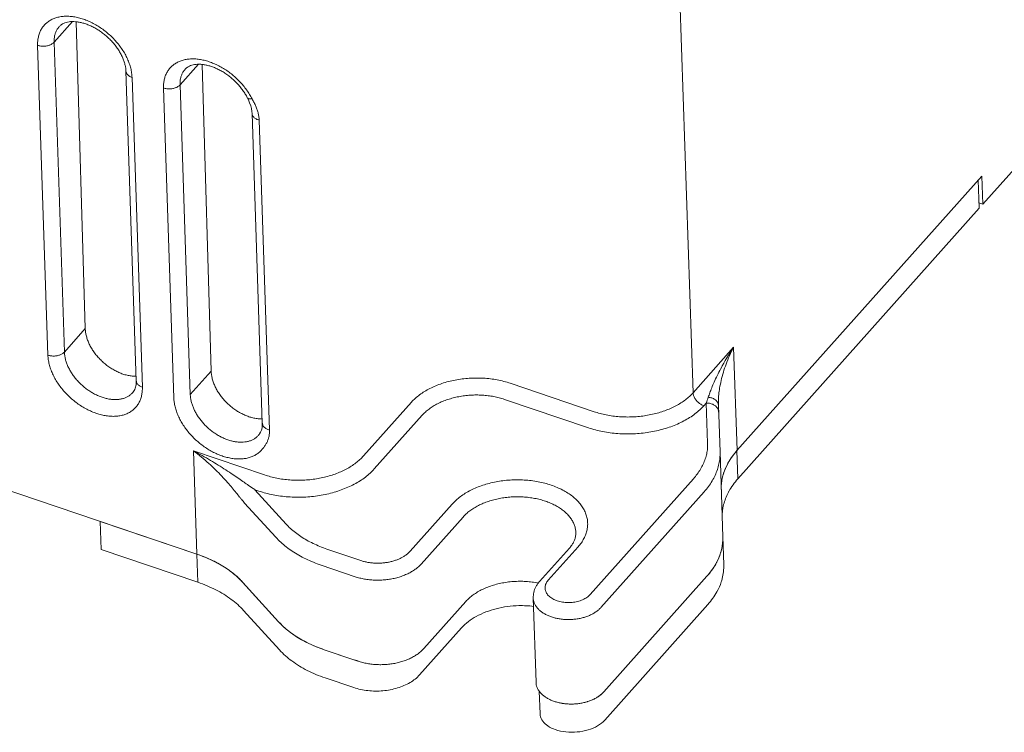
# Model space of a CAD drawing. Header units: millimetres. Extents: x -473 to 23648, y -382 to 1866.
# Tile 35 of 256: x 481 to 522, y 311 to 340. Entities that reach past the tile are written whole.
import ezdxf

# ---------------------------------------------------------------- set-up
doc = ezdxf.new("R2010")
doc.units = ezdxf.units.MM
doc.header["$LTSCALE"] = 80
doc.layers.get('0').update_dxf_attribs({"linetype": 'CONTINUOUS'})
for name, color, linetype in [('08_ALL_DRAFTS', 7, 'CONTINUOUS'), ('09_ALL_ROUNDS', 7, 'CONTINUOUS'), ('20_ALL_FEATURES', 7, 'CONTINUOUS')]:
    doc.layers.add(name, color=color, linetype=linetype)

msp = doc.modelspace()

# ---------------------------------------------------------------- linework, layer by layer
at = {"color": 0, "linetype": 'Continuous', "lineweight": 0}
for p, q in [((509.672, 317.096), (505.403, 312.305)), ((509.71, 315.93), (505.442, 311.139)), ((497.783, 313.011), (499.517, 314.957)), ((495.017, 313.653), (493.832, 314.054)), ((495.056, 312.487), (493.871, 312.888)), ((502.735, 312.331), (502.766, 311.4))]:
    msp.add_line(p, q, dxfattribs=at)
for centre, radius, start, end in [((495.847, 316.107), 2.591, 251.3167, 256.3585), ((504.323, 313.395), 1.542, 300.2638, 301.1352), ((504.053, 314.161), 2.359, 264.064, 275.2531), ((504.107, 313.91), 2.102, 286.4332, 287.2392)]:
    msp.add_arc(centre, radius, start, end, dxfattribs=at)
for points, knots in [([(497.783, 313.011), (497.672, 312.886), (497.383, 312.663), (496.861, 312.445), (496.264, 312.333), (495.648, 312.338), (495.245, 312.423), (495.056, 312.487)], [0, 0, 0, 0, 0.50218, 1.072, 1.686416, 2.311274, 2.910086, 2.910086, 2.910086, 2.910086]), ([(503.809, 311.816), (503.805, 311.816), (503.652, 311.832), (503.499, 311.864), (503.357, 311.913)], [0, 0, 0, 0, 0.0132471, 0.4623558, 0.4623558, 0.4623558, 0.4623558]), ([(503.396, 310.747), (503.289, 310.783), (503.095, 310.873), (502.869, 311.073), (502.778, 311.268), (502.767, 311.377), (502.766, 311.4)], [0, 0, 0, 0, 0.3389227, 0.6331071, 0.889846, 0.9593804, 0.9593804, 0.9593804, 0.9593804]), ([(503.396, 310.747), (503.538, 310.698), (503.84, 310.635), (504.302, 310.631), (504.75, 310.715), (505.142, 310.879), (505.358, 311.046), (505.442, 311.139)], [0, 0, 0, 0, 0.449109, 0.917752, 1.378564, 1.805929, 2.182564, 2.182564, 2.182564, 2.182564])]:
    msp.add_open_spline(points, degree=3, knots=knots, dxfattribs=at)
for points in [[(505.1, 312.064), (504.984, 311.996), (504.858, 311.943), (504.73, 311.903)], [(505.403, 312.305), (505.322, 312.215), (505.224, 312.138), (505.12, 312.076)], [(504.702, 311.895), (504.561, 311.853), (504.415, 311.826), (504.269, 311.813)]]:
    msp.add_open_spline(points, degree=3, dxfattribs=at)
at = {"layer": '08_ALL_DRAFTS', "color": 0, "linetype": 'Continuous', "lineweight": 0}
for p, q in [((482.661, 339.204), (483.423, 340.058)), ((483.58, 340.05), (483.951, 327.347)), ((487.871, 337.439), (488.631, 338.292)), ((488.79, 338.284), (489.16, 325.582)), ((521.08, 332.496), (520.924, 332.548)), ((483.087, 326.378), (483.951, 327.347)), ((488.297, 324.613), (489.16, 325.582))]:
    msp.add_line(p, q, dxfattribs=at)
for points, knots in [([(483.951, 327.347), (483.952, 327.295), (483.962, 327.188), (483.996, 327.028), (484.048, 326.864), (484.117, 326.701), (484.204, 326.539), (484.306, 326.381), (484.423, 326.228), (484.553, 326.083), (484.694, 325.948), (484.845, 325.823), (485.004, 325.711), (485.169, 325.614), (485.337, 325.531), (485.507, 325.464), (485.677, 325.415), (485.845, 325.383), (485.97, 325.373), (486.039, 325.372), (486.054, 325.373)], [0, 0, 0, 0, 0.15684, 0.320905, 0.49204, 0.669771, 0.853364, 1.04187, 1.234177, 1.429048, 1.625171, 1.821195, 2.015772, 2.207599, 2.395455, 2.578248, 2.755057, 2.925184, 3.088199, 3.132428, 3.132428, 3.132428, 3.132428]), ([(489.16, 325.582), (489.162, 325.53), (489.172, 325.423), (489.205, 325.262), (489.257, 325.099), (489.327, 324.935), (489.413, 324.774), (489.515, 324.615), (489.632, 324.463), (489.762, 324.318), (489.903, 324.183), (490.055, 324.058), (490.213, 323.946), (490.378, 323.848), (490.547, 323.766), (490.717, 323.699), (490.887, 323.65), (491.054, 323.618), (491.182, 323.608), (491.253, 323.607), (491.27, 323.607)], [0, 0, 0, 0, 0.15684, 0.320905, 0.49204, 0.669771, 0.853364, 1.04187, 1.234177, 1.429048, 1.625171, 1.821195, 2.015772, 2.207599, 2.395455, 2.578248, 2.755057, 2.925184, 3.088199, 3.138852, 3.138852, 3.138852, 3.138852])]:
    msp.add_open_spline(points, degree=3, knots=knots, dxfattribs=at)
at = {"layer": '09_ALL_ROUNDS', "color": 0, "linetype": 'Continuous', "lineweight": 0}
for p, q in [((509.097, 324.692), (507.649, 368.327)), ((488.572, 318.009), (412.836, 343.673)), ((482.405, 326.247), (481.979, 339.073)), ((483.087, 326.378), (482.661, 339.204)), ((485.634, 338.01), (486.06, 325.185)), ((485.886, 337.749), (486.312, 324.923)), ((487.615, 324.482), (487.189, 337.308)), ((488.297, 324.613), (487.871, 337.439)), ((490.85, 336.252), (491.276, 323.426)), ((491.147, 335.977), (491.573, 323.151)), ((509.097, 324.692), (510.775, 326.574)), ((510.775, 326.574), (510.917, 322.299)), ((501.534, 325.083), (505.006, 323.906)), ((495.461, 322.073), (497.443, 324.298)), ((501.299, 324.417), (504.772, 323.24)), ((509.545, 324.156), (509.641, 324.265)), ((509.641, 324.265), (509.699, 322.606)), ((510.144, 324.175), (510.144, 324.179)), ((510.144, 324.175), (510.211, 322.231)), ((495.908, 321.538), (497.89, 323.762)), ((488.43, 322.284), (491.37, 321.288)), ((488.572, 318.009), (488.43, 322.284)), ((510.328, 318.733), (510.211, 322.231)), ((509.108, 321.13), (504.84, 316.339)), ((490.965, 320.679), (491.135, 320.621)), ((492.258, 319.257), (490.965, 320.679)), ((509.555, 320.594), (505.287, 315.803)), ((491.835, 318.706), (490.542, 320.127)), ((499.133, 320.083), (497.398, 318.137)), ((499.58, 319.547), (497.845, 317.601)), ((495.353, 317.744), (493.951, 318.219)), ((502.743, 316.871), (503.982, 318.262)), ((503.103, 316.927), (504.342, 318.318)), ((495.118, 317.077), (493.716, 317.552)), ((509.672, 317.096), (505.403, 312.305)), ((491.951, 315.208), (490.453, 316.856)), ((502.601, 312.697), (502.485, 316.195)), ((497.962, 314.103), (499.696, 316.049)), ((495.234, 313.579), (493.832, 314.054))]:
    msp.add_line(p, q, dxfattribs=at)
for points in [[(490.655, 336.909), (490.699, 336.817), (490.752, 336.693), (490.794, 336.572), (490.824, 336.454), (490.843, 336.339), (490.85, 336.252)], [(491.276, 323.426), (491.275, 323.342), (491.263, 323.239), (491.238, 323.142), (491.202, 323.053), (491.165, 322.988)]]:
    msp.add_lwpolyline(points, dxfattribs=at)
for centre, radius, start, end in [((518.664, 321.217), 9.536, 145.8244, 152.0349), ((500.486, 327.6), 9.743, 339.9799, 341.4836), ((509.894, 324.167), 0.25, 1.9462, 14.3767), ((490.744, 323.271), 0.507, 318.3204, 326.0719), ((494.495, 326.185), 6.54, 234.5943, 237.339), ((508.343, 318.667), 1.986, 354.9695, 1.8912), ((503.387, 312.806), 0.808, 215.188, 216.1364)]:
    msp.add_arc(centre, radius, start, end, dxfattribs=at)
for points, knots in [([(481.979, 339.073), (481.977, 339.132), (481.98, 339.249), (482.005, 339.419), (482.052, 339.579), (482.12, 339.727), (482.208, 339.86), (482.315, 339.977), (482.44, 340.077), (482.582, 340.158), (482.738, 340.219), (482.907, 340.261), (483.087, 340.282), (483.277, 340.282), (483.473, 340.262), (483.674, 340.222), (483.878, 340.162), (484.082, 340.083), (484.285, 339.986), (484.484, 339.871), (484.677, 339.741), (484.862, 339.596), (485.037, 339.438), (485.199, 339.269), (485.348, 339.091), (485.481, 338.905), (485.598, 338.714), (485.696, 338.519), (485.776, 338.323), (485.835, 338.128), (485.873, 337.937), (485.884, 337.811), (485.886, 337.749)], [0, 0, 0, 0, 0.177307, 0.349059, 0.515326, 0.676875, 0.835084, 0.992173, 1.150618, 1.312495, 1.47942, 1.652753, 1.833538, 2.022381, 2.219432, 2.424491, 2.63706, 2.856386, 3.0815, 3.311256, 3.544364, 3.77943, 4.015089, 4.24998, 4.482613, 4.711403, 4.935201, 5.153394, 5.365148, 5.569048, 5.763901, 5.948838, 5.948838, 5.948838, 5.948838]), ([(482.661, 339.204), (482.66, 339.25), (482.662, 339.341), (482.681, 339.473), (482.718, 339.598), (482.771, 339.713), (482.826, 339.796), (482.863, 339.841), (482.874, 339.853)], [0, 0, 0, 0, 0.1380131, 0.271591, 0.4009019, 0.5265442, 0.6495896, 0.699874, 0.699874, 0.699874, 0.699874]), ([(485.634, 338.01), (485.633, 338.054), (485.624, 338.146), (485.596, 338.286), (485.552, 338.432), (485.492, 338.583), (485.415, 338.736), (485.324, 338.889), (485.217, 339.041), (485.096, 339.189), (484.963, 339.33), (484.819, 339.464), (484.667, 339.587), (484.508, 339.698), (484.345, 339.796), (484.181, 339.88), (484.017, 339.948), (483.856, 340), (483.701, 340.036), (483.552, 340.056), (483.413, 340.061), (483.283, 340.052), (483.164, 340.028), (483.055, 339.988), (482.956, 339.932), (482.899, 339.882), (482.874, 339.853)], [0, 0, 0, 0, 0.131967, 0.27502, 0.428228, 0.589837, 0.760809, 0.939848, 1.125518, 1.317, 1.511934, 1.70845, 1.904763, 2.099359, 2.289845, 2.474327, 2.652596, 2.821633, 2.980844, 3.130538, 3.269444, 3.398653, 3.519586, 3.634093, 3.745403, 3.859166, 3.859166, 3.859166, 3.859166]), ([(481.979, 339.073), (482, 339.066), (482.044, 339.054), (482.112, 339.042), (482.182, 339.036), (482.253, 339.036), (482.324, 339.043), (482.393, 339.057), (482.458, 339.076), (482.519, 339.1), (482.573, 339.13), (482.621, 339.164), (482.649, 339.19), (482.661, 339.204)], [0, 0, 0, 0, 0.0668036, 0.1359046, 0.2065299, 0.2778352, 0.3489453, 0.4189936, 0.4871625, 0.5527242, 0.6150867, 0.6738432, 0.7288296, 0.7288296, 0.7288296, 0.7288296]), ([(487.189, 337.308), (487.187, 337.366), (487.189, 337.48), (487.213, 337.647), (487.258, 337.804), (487.323, 337.95), (487.408, 338.082), (487.51, 338.198), (487.63, 338.298), (487.767, 338.38), (487.917, 338.444), (488.08, 338.488), (488.255, 338.513), (488.438, 338.518), (488.629, 338.504), (488.824, 338.47), (489.024, 338.417), (489.224, 338.346), (489.423, 338.257), (489.62, 338.151), (489.811, 338.029), (489.996, 337.892), (490.171, 337.743), (490.336, 337.582), (490.488, 337.411), (490.627, 337.233), (490.749, 337.048), (490.82, 336.921), (490.853, 336.858)], [0, 0, 0, 0, 0.173686, 0.342046, 0.505126, 0.663623, 0.818771, 0.972595, 1.127442, 1.285327, 1.447812, 1.616217, 1.791595, 1.974607, 2.165491, 2.36414, 2.570149, 2.782855, 3.001453, 3.224985, 3.452219, 3.681671, 3.912101, 4.142657, 4.37219, 4.598771, 4.820315, 5.034763, 5.034763, 5.034763, 5.034763]), ([(490.655, 336.909), (490.629, 336.96), (490.572, 337.062), (490.474, 337.21), (490.362, 337.356), (490.239, 337.497), (490.105, 337.63), (489.961, 337.755), (489.81, 337.87), (489.655, 337.973), (489.496, 338.062), (489.337, 338.138), (489.179, 338.199), (489.024, 338.245), (488.876, 338.276), (488.734, 338.293), (488.601, 338.295), (488.478, 338.284), (488.364, 338.259), (488.259, 338.22), (488.163, 338.165), (488.108, 338.116), (488.083, 338.088)], [0, 0, 0, 0, 0.171466, 0.350021, 0.533606, 0.72099, 0.910909, 1.101559, 1.291169, 1.478388, 1.660898, 1.837798, 2.007369, 2.168374, 2.320651, 2.462466, 2.595052, 2.718313, 2.83408, 2.944342, 3.052289, 3.163831, 3.163831, 3.163831, 3.163831]), ([(485.886, 337.749), (485.866, 337.756), (485.828, 337.771), (485.775, 337.8), (485.729, 337.833), (485.691, 337.871), (485.662, 337.912), (485.642, 337.955), (485.636, 337.989), (485.635, 338.007), (485.634, 338.01)], [0, 0, 0, 0, 0.0638479, 0.1242443, 0.1809098, 0.233841, 0.2833694, 0.3302019, 0.3754061, 0.385388, 0.385388, 0.385388, 0.385388]), ([(487.871, 337.439), (487.869, 337.484), (487.871, 337.573), (487.89, 337.703), (487.925, 337.825), (487.975, 337.938), (488.031, 338.025), (488.07, 338.072), (488.083, 338.088)], [0, 0, 0, 0, 0.1351917, 0.2661303, 0.3929616, 0.5162281, 0.6368902, 0.6998997, 0.6998997, 0.6998997, 0.6998997]), ([(487.189, 337.308), (487.21, 337.3), (487.254, 337.288), (487.321, 337.276), (487.392, 337.271), (487.463, 337.271), (487.533, 337.278), (487.602, 337.291), (487.667, 337.31), (487.728, 337.335), (487.783, 337.364), (487.831, 337.399), (487.858, 337.425), (487.871, 337.439)], [0, 0, 0, 0, 0.0668036, 0.1359046, 0.2065299, 0.2778352, 0.3489453, 0.4189936, 0.4871625, 0.5527242, 0.6150867, 0.6738432, 0.7288296, 0.7288296, 0.7288296, 0.7288296]), ([(490.853, 336.858), (490.834, 336.855), (490.799, 336.853), (490.75, 336.855), (490.709, 336.864), (490.676, 336.881), (490.661, 336.898), (490.655, 336.908), (490.655, 336.909)], [0, 0, 0, 0, 0.0565408, 0.1055458, 0.1469573, 0.1816609, 0.2119883, 0.215469, 0.215469, 0.215469, 0.215469]), ([(490.853, 336.858), (490.882, 336.807), (490.938, 336.706), (491.01, 336.554), (491.068, 336.403), (491.11, 336.257), (491.137, 336.115), (491.145, 336.022), (491.147, 335.977)], [0, 0, 0, 0, 0.1761515, 0.3452275, 0.5061837, 0.6585866, 0.8023578, 0.9376453, 0.9376453, 0.9376453, 0.9376453]), ([(491.147, 335.977), (491.124, 335.983), (491.08, 335.997), (491.02, 336.024), (490.967, 336.057), (490.922, 336.095), (490.887, 336.137), (490.863, 336.182), (490.852, 336.222), (490.85, 336.245), (490.85, 336.252)], [0, 0, 0, 0, 0.0700775, 0.1365843, 0.1990193, 0.2571904, 0.3112964, 0.3619986, 0.4104368, 0.4318547, 0.4318547, 0.4318547, 0.4318547]), ([(482.405, 326.247), (482.426, 326.24), (482.47, 326.228), (482.538, 326.216), (482.608, 326.21), (482.679, 326.211), (482.75, 326.218), (482.818, 326.231), (482.884, 326.25), (482.944, 326.274), (482.999, 326.304), (483.047, 326.338), (483.075, 326.364), (483.087, 326.378)], [0, 0, 0, 0, 0.0668036, 0.1359046, 0.2065299, 0.2778352, 0.3489453, 0.4189936, 0.4871625, 0.5527242, 0.6150867, 0.6738432, 0.7288296, 0.7288296, 0.7288296, 0.7288296]), ([(485.913, 324.699), (485.897, 324.681), (485.852, 324.634), (485.767, 324.567), (485.657, 324.505), (485.536, 324.457), (485.404, 324.425), (485.264, 324.408), (485.117, 324.408), (484.964, 324.423), (484.808, 324.455), (484.649, 324.501), (484.49, 324.563), (484.332, 324.638), (484.178, 324.727), (484.028, 324.829), (483.884, 324.941), (483.748, 325.064), (483.622, 325.196), (483.506, 325.334), (483.402, 325.479), (483.311, 325.627), (483.235, 325.779), (483.173, 325.931), (483.127, 326.083), (483.098, 326.232), (483.089, 326.33), (483.087, 326.378)], [0, 0, 0, 0, 0.071972, 0.195202, 0.321103, 0.450929, 0.585739, 0.726345, 0.873217, 1.026472, 1.185954, 1.351276, 1.521852, 1.696929, 1.875616, 2.056909, 2.239726, 2.423005, 2.605687, 2.786614, 2.964554, 3.138611, 3.308311, 3.473003, 3.63159, 3.783141, 3.927082, 3.927082, 3.927082, 3.927082]), ([(510.775, 326.574), (510.714, 326.459), (510.603, 326.23), (510.462, 325.884), (510.384, 325.653), (510.35, 325.54)], [0, 0, 0, 0, 0.388991, 0.765243, 1.119784, 1.119784, 1.119784, 1.119784]), ([(486.312, 324.923), (486.314, 324.864), (486.312, 324.747), (486.286, 324.577), (486.24, 324.417), (486.172, 324.269), (486.084, 324.136), (485.977, 324.019), (485.851, 323.919), (485.71, 323.838), (485.554, 323.777), (485.385, 323.735), (485.204, 323.714), (485.015, 323.714), (484.819, 323.734), (484.618, 323.774), (484.414, 323.834), (484.209, 323.913), (484.006, 324.01), (483.807, 324.125), (483.614, 324.255), (483.43, 324.4), (483.255, 324.558), (483.092, 324.727), (482.943, 324.905), (482.81, 325.091), (482.694, 325.282), (482.595, 325.477), (482.516, 325.673), (482.457, 325.868), (482.419, 326.059), (482.407, 326.185), (482.405, 326.247)], [0, 0, 0, 0, 0.177307, 0.349059, 0.515326, 0.676875, 0.835084, 0.992173, 1.150618, 1.312495, 1.47942, 1.652753, 1.833538, 2.022381, 2.219432, 2.424491, 2.63706, 2.856386, 3.0815, 3.311256, 3.544364, 3.77943, 4.015089, 4.24998, 4.482613, 4.711403, 4.935201, 5.153394, 5.365148, 5.569048, 5.763901, 5.948838, 5.948838, 5.948838, 5.948838]), ([(510.241, 325.689), (510.19, 325.593), (510.097, 325.408), (509.973, 325.143), (509.872, 324.905), (509.791, 324.696), (509.746, 324.566), (509.725, 324.506)], [0, 0, 0, 0, 0.327113, 0.620719, 0.878894, 1.10177, 1.292291, 1.292291, 1.292291, 1.292291]), ([(510.144, 324.179), (510.142, 324.244), (510.142, 324.39), (510.159, 324.626), (510.195, 324.901), (510.258, 325.211), (510.316, 325.427), (510.35, 325.54)], [0, 0, 0, 0, 0.197574, 0.435072, 0.712111, 1.02865, 1.38234, 1.38234, 1.38234, 1.38234]), ([(485.913, 324.699), (485.936, 324.725), (485.977, 324.781), (486.019, 324.875), (486.046, 324.973), (486.06, 325.077), (486.062, 325.148), (486.06, 325.185)], [0, 0, 0, 0, 0.1052905, 0.2059297, 0.3060617, 0.4097143, 0.5194801, 0.5194801, 0.5194801, 0.5194801]), ([(486.312, 324.923), (486.292, 324.93), (486.254, 324.945), (486.2, 324.974), (486.154, 325.007), (486.117, 325.045), (486.088, 325.086), (486.068, 325.129), (486.061, 325.163), (486.06, 325.181), (486.06, 325.185)], [0, 0, 0, 0, 0.0638479, 0.1242442, 0.1809098, 0.233841, 0.2833694, 0.3302019, 0.3754061, 0.385388, 0.385388, 0.385388, 0.385388]), ([(497.443, 324.298), (497.492, 324.354), (497.601, 324.462), (497.783, 324.611), (497.987, 324.749), (498.211, 324.873), (498.452, 324.984), (498.709, 325.08), (498.978, 325.159), (499.257, 325.222), (499.544, 325.268), (499.836, 325.296), (500.13, 325.305), (500.423, 325.297), (500.713, 325.271), (500.996, 325.227), (501.27, 325.165), (501.447, 325.113), (501.534, 325.083)], [0, 0, 0, 0, 0.224511, 0.459705, 0.705538, 0.96156, 1.227014, 1.500881, 1.781911, 2.068689, 2.359668, 2.653209, 2.947617, 3.241174, 3.532187, 3.819021, 4.100112, 4.374063, 4.374063, 4.374063, 4.374063]), ([(505.006, 323.906), (505.087, 323.879), (505.253, 323.829), (505.509, 323.77), (505.775, 323.726), (506.047, 323.698), (506.323, 323.685), (506.6, 323.689), (506.876, 323.709), (507.148, 323.744), (507.416, 323.796), (507.675, 323.862), (507.924, 323.943), (508.161, 324.038), (508.385, 324.146), (508.592, 324.266), (508.781, 324.397), (508.95, 324.538), (509.051, 324.64), (509.097, 324.692)], [0, 0, 0, 0, 0.255474, 0.519126, 0.789048, 1.063144, 1.339354, 1.6164, 1.893327, 2.168811, 2.441303, 2.709333, 2.97152, 3.226855, 3.474786, 3.714571, 3.944978, 4.165031, 4.374175, 4.374175, 4.374175, 4.374175]), ([(509.545, 324.156), (509.523, 324.163), (509.481, 324.18), (509.421, 324.213), (509.362, 324.252), (509.307, 324.297), (509.256, 324.347), (509.211, 324.4), (509.173, 324.457), (509.141, 324.516), (509.118, 324.575), (509.103, 324.634), (509.098, 324.673), (509.097, 324.692)], [0, 0, 0, 0, 0.0667294, 0.135677, 0.2061579, 0.2774101, 0.3486338, 0.4190309, 0.4878433, 0.5543932, 0.6181253, 0.6786526, 0.7358057, 0.7358057, 0.7358057, 0.7358057]), ([(491.332, 322.431), (491.303, 322.388), (491.24, 322.308), (491.126, 322.202), (490.995, 322.113), (490.85, 322.043), (490.691, 321.991), (490.52, 321.959), (490.34, 321.947), (490.152, 321.954), (489.958, 321.981), (489.76, 322.027), (489.559, 322.091), (489.359, 322.174), (489.162, 322.274), (488.968, 322.391), (488.781, 322.522), (488.602, 322.667), (488.433, 322.823), (488.276, 322.991), (488.133, 323.167), (488.004, 323.349), (487.892, 323.537), (487.797, 323.728), (487.721, 323.92), (487.664, 324.111), (487.628, 324.298), (487.617, 324.421), (487.615, 324.482)], [0, 0, 0, 0, 0.152591, 0.306732, 0.463676, 0.624649, 0.790765, 0.963328, 1.143437, 1.331514, 1.527411, 1.730786, 1.941137, 2.157726, 2.379569, 2.605537, 2.834388, 3.064817, 3.295548, 3.525291, 3.752615, 3.976053, 4.194606, 4.407728, 4.614581, 4.813818, 5.00434, 5.185342, 5.185342, 5.185342, 5.185342]), ([(491.122, 322.934), (491.12, 322.93), (491.09, 322.898), (491.027, 322.84), (490.926, 322.77), (490.813, 322.716), (490.689, 322.676), (490.556, 322.651), (490.416, 322.641), (490.27, 322.647), (490.119, 322.667), (489.965, 322.703), (489.809, 322.754), (489.654, 322.818), (489.5, 322.896), (489.349, 322.986), (489.204, 323.088), (489.064, 323.201), (488.933, 323.323), (488.811, 323.453), (488.699, 323.59), (488.6, 323.732), (488.512, 323.878), (488.439, 324.026), (488.379, 324.176), (488.335, 324.324), (488.307, 324.47), (488.298, 324.566), (488.297, 324.613)], [0, 0, 0, 0, 0.012849, 0.132734, 0.254799, 0.379999, 0.509198, 0.643411, 0.783493, 0.929771, 1.082131, 1.240304, 1.403903, 1.572352, 1.744886, 1.920626, 2.098608, 2.277816, 2.457257, 2.635931, 2.812725, 2.986498, 3.156473, 3.322226, 3.483104, 3.638061, 3.786242, 3.927118, 3.927118, 3.927118, 3.927118]), ([(497.89, 323.762), (497.931, 323.808), (498.021, 323.899), (498.173, 324.023), (498.343, 324.138), (498.53, 324.242), (498.731, 324.334), (498.945, 324.413), (499.169, 324.48), (499.402, 324.532), (499.641, 324.57), (499.884, 324.593), (500.129, 324.602), (500.373, 324.595), (500.615, 324.573), (500.851, 324.536), (501.079, 324.485), (501.227, 324.441), (501.299, 324.417)], [0, 0, 0, 0, 0.187013, 0.383017, 0.587889, 0.801253, 1.02248, 1.250719, 1.484929, 1.723929, 1.96643, 2.211065, 2.456422, 2.701068, 2.943593, 3.182633, 3.416886, 3.645053, 3.645053, 3.645053, 3.645053]), ([(509.641, 324.265), (509.665, 324.265), (509.712, 324.264), (509.782, 324.255), (509.85, 324.238), (509.913, 324.214), (509.972, 324.182), (510.024, 324.145), (510.068, 324.102), (510.104, 324.054), (510.131, 324.003), (510.148, 323.949), (510.153, 323.912), (510.154, 323.893)], [0, 0, 0, 0, 0.071265, 0.1419573, 0.2115426, 0.2795529, 0.3456195, 0.4095058, 0.4711361, 0.5306196, 0.5882605, 0.6445486, 0.6996526, 0.6996526, 0.6996526, 0.6996526]), ([(509.725, 324.506), (509.75, 324.503), (509.8, 324.496), (509.871, 324.477), (509.936, 324.45), (509.995, 324.416), (510.046, 324.376), (510.087, 324.331), (510.118, 324.282), (510.132, 324.247), (510.136, 324.229)], [0, 0, 0, 0, 0.0754869, 0.1490298, 0.2199139, 0.2876068, 0.3518204, 0.4125727, 0.4702379, 0.5255646, 0.5255646, 0.5255646, 0.5255646]), ([(504.772, 323.24), (504.866, 323.208), (505.059, 323.15), (505.358, 323.081), (505.668, 323.029), (505.986, 322.996), (506.307, 322.982), (506.63, 322.986), (506.952, 323.009), (507.271, 323.051), (507.582, 323.11), (507.885, 323.188), (508.176, 323.282), (508.453, 323.393), (508.713, 323.519), (508.955, 323.659), (509.175, 323.812), (509.373, 323.977), (509.49, 324.096), (509.545, 324.156)], [0, 0, 0, 0, 0.297899, 0.605503, 0.920425, 1.24022, 1.562483, 1.885722, 2.208823, 2.530241, 2.848171, 3.160894, 3.4668, 3.76471, 4.05398, 4.333743, 4.602563, 4.8593, 5.103205, 5.103205, 5.103205, 5.103205]), ([(491.573, 323.151), (491.55, 323.157), (491.506, 323.171), (491.446, 323.198), (491.393, 323.231), (491.348, 323.269), (491.313, 323.311), (491.289, 323.357), (491.278, 323.396), (491.276, 323.419), (491.276, 323.426)], [0, 0, 0, 0, 0.0700775, 0.1365843, 0.1990194, 0.2571905, 0.3112965, 0.3619986, 0.4104368, 0.4318623, 0.4318623, 0.4318623, 0.4318623]), ([(491.573, 323.151), (491.574, 323.108), (491.572, 323.02), (491.555, 322.89), (491.522, 322.764), (491.473, 322.643), (491.41, 322.531), (491.359, 322.463), (491.332, 322.431)], [0, 0, 0, 0, 0.1312819, 0.2621686, 0.3924378, 0.5219507, 0.6504755, 0.7775528, 0.7775528, 0.7775528, 0.7775528]), ([(489.335, 321.505), (489.245, 321.594), (489.055, 321.772), (488.754, 322.033), (488.54, 322.202), (488.43, 322.284)], [0, 0, 0, 0, 0.38063, 0.782122, 1.194863, 1.194863, 1.194863, 1.194863]), ([(489.451, 321.697), (489.345, 321.763), (489.126, 321.897), (488.786, 322.093), (488.55, 322.221), (488.43, 322.284)], [0, 0, 0, 0, 0.374798, 0.7703, 1.177581, 1.177581, 1.177581, 1.177581]), ([(509.699, 322.606), (509.701, 322.533), (509.697, 322.386), (509.664, 322.167), (509.605, 321.95), (509.519, 321.735), (509.407, 321.526), (509.27, 321.322), (509.165, 321.193), (509.108, 321.13)], [0, 0, 0, 0, 0.218519, 0.439037, 0.663378, 0.893234, 1.130058, 1.375014, 1.628912, 1.628912, 1.628912, 1.628912]), ([(510.211, 322.231), (510.214, 322.151), (510.21, 321.989), (510.173, 321.746), (510.107, 321.505), (510.011, 321.267), (509.887, 321.034), (509.735, 320.807), (509.618, 320.664), (509.555, 320.594)], [0, 0, 0, 0, 0.239769, 0.484771, 0.734021, 0.989398, 1.252515, 1.524669, 1.806831, 1.806831, 1.806831, 1.806831]), ([(510.917, 322.299), (510.854, 322.229), (510.737, 322.085), (510.585, 321.859), (510.461, 321.626), (510.365, 321.388), (510.299, 321.146), (510.265, 320.92), (510.259, 320.775), (510.26, 320.711)], [0, 0, 0, 0, 0.282161, 0.554315, 0.817432, 1.07281, 1.322059, 1.567063, 1.757384, 1.757384, 1.757384, 1.757384]), ([(491.37, 321.288), (491.45, 321.261), (491.616, 321.211), (491.872, 321.152), (492.138, 321.107), (492.41, 321.079), (492.686, 321.067), (492.963, 321.07), (493.239, 321.09), (493.512, 321.126), (493.779, 321.177), (494.038, 321.243), (494.288, 321.324), (494.525, 321.419), (494.748, 321.527), (494.955, 321.647), (495.144, 321.779), (495.313, 321.92), (495.414, 322.021), (495.461, 322.073)], [0, 0, 0, 0, 0.255474, 0.519126, 0.789048, 1.063144, 1.339354, 1.6164, 1.893327, 2.168811, 2.441303, 2.709333, 2.97152, 3.226855, 3.474786, 3.714571, 3.944978, 4.165031, 4.374175, 4.374175, 4.374175, 4.374175]), ([(489.335, 321.505), (489.426, 321.416), (489.596, 321.243), (489.828, 320.99), (490.025, 320.76), (490.191, 320.557), (490.291, 320.43), (490.336, 320.372)], [0, 0, 0, 0, 0.382345, 0.726414, 1.029539, 1.290659, 1.512809, 1.512809, 1.512809, 1.512809]), ([(490.706, 320.854), (490.644, 320.898), (490.51, 320.993), (490.293, 321.145), (490.043, 321.315), (489.76, 321.503), (489.558, 321.631), (489.451, 321.697)], [0, 0, 0, 0, 0.2281, 0.491675, 0.7941, 1.13481, 1.511858, 1.511858, 1.511858, 1.511858]), ([(491.135, 320.621), (491.229, 320.589), (491.422, 320.531), (491.721, 320.462), (492.031, 320.411), (492.349, 320.378), (492.67, 320.363), (492.994, 320.368), (493.315, 320.391), (493.634, 320.432), (493.946, 320.492), (494.248, 320.569), (494.539, 320.664), (494.816, 320.774), (495.076, 320.9), (495.318, 321.04), (495.539, 321.194), (495.736, 321.358), (495.854, 321.477), (495.908, 321.538)], [0, 0, 0, 0, 0.297899, 0.605503, 0.920425, 1.24022, 1.562483, 1.885722, 2.208823, 2.530241, 2.848171, 3.160894, 3.4668, 3.76471, 4.05398, 4.333743, 4.602563, 4.8593, 5.103205, 5.103205, 5.103205, 5.103205]), ([(504.342, 318.318), (504.389, 318.37), (504.476, 318.479), (504.584, 318.654), (504.664, 318.834), (504.717, 319.019), (504.74, 319.206), (504.734, 319.393), (504.698, 319.578), (504.634, 319.759), (504.542, 319.934), (504.422, 320.101), (504.277, 320.26), (504.107, 320.409), (503.915, 320.545), (503.702, 320.669), (503.47, 320.778), (503.222, 320.872), (502.96, 320.951), (502.685, 321.012), (502.402, 321.056), (502.112, 321.082), (501.819, 321.091), (501.525, 321.081), (501.233, 321.053), (500.946, 321.007), (500.666, 320.944), (500.397, 320.864), (500.141, 320.769), (499.899, 320.658), (499.675, 320.533), (499.471, 320.395), (499.29, 320.246), (499.182, 320.138), (499.133, 320.083)], [0, 0, 0, 0, 0.211976, 0.416355, 0.613483, 0.80447, 0.991088, 1.176072, 1.362505, 1.553056, 1.749866, 1.954746, 2.169111, 2.393845, 2.629294, 2.875378, 3.131658, 3.397379, 3.671506, 3.952788, 4.239814, 4.531035, 4.824792, 5.119355, 5.413057, 5.704282, 5.991309, 6.272339, 6.546049, 6.81173, 7.06847, 7.314756, 7.549359, 7.771463, 7.771463, 7.771463, 7.771463]), ([(490.336, 320.372), (490.36, 320.341), (490.407, 320.282), (490.476, 320.201), (490.521, 320.151), (490.542, 320.127)], [0, 0, 0, 0, 0.1185817, 0.2248379, 0.3200883, 0.3200883, 0.3200883, 0.3200883]), ([(504.249, 318.895), (504.248, 318.92), (504.242, 318.998), (504.218, 319.126), (504.164, 319.277), (504.087, 319.423), (503.988, 319.563), (503.867, 319.695), (503.725, 319.819), (503.565, 319.932), (503.388, 320.035), (503.195, 320.127), (502.988, 320.205), (502.769, 320.27), (502.54, 320.321), (502.304, 320.358), (502.063, 320.38), (501.818, 320.387), (501.573, 320.379), (501.33, 320.355), (501.091, 320.317), (500.858, 320.265), (500.633, 320.198), (500.42, 320.119), (500.219, 320.026), (500.032, 319.922), (499.862, 319.807), (499.71, 319.683), (499.621, 319.593), (499.58, 319.547)], [0, 0, 0, 0, 0.077023, 0.23238, 0.391169, 0.555173, 0.725902, 0.904534, 1.091807, 1.288008, 1.493072, 1.70663, 1.928055, 2.156485, 2.390878, 2.630056, 2.872731, 3.11752, 3.362981, 3.607724, 3.850404, 4.089587, 4.323774, 4.551861, 4.773258, 4.987205, 5.192442, 5.387945, 5.57313, 5.57313, 5.57313, 5.57313]), ([(493.951, 318.219), (493.851, 318.253), (493.657, 318.325), (493.378, 318.448), (493.114, 318.585), (492.869, 318.735), (492.644, 318.897), (492.44, 319.069), (492.316, 319.193), (492.258, 319.257)], [0, 0, 0, 0, 0.314352, 0.620217, 0.916899, 1.203938, 1.48108, 1.748281, 2.005686, 2.005686, 2.005686, 2.005686]), ([(493.716, 317.552), (493.605, 317.59), (493.39, 317.67), (493.079, 317.807), (492.787, 317.959), (492.514, 318.126), (492.264, 318.305), (492.037, 318.497), (491.899, 318.635), (491.835, 318.706)], [0, 0, 0, 0, 0.34934, 0.689165, 1.018785, 1.337694, 1.645608, 1.94248, 2.22854, 2.22854, 2.22854, 2.22854]), ([(504.249, 318.895), (504.25, 318.848), (504.244, 318.755), (504.208, 318.622), (504.151, 318.496), (504.076, 318.375), (504.015, 318.299), (503.982, 318.262)], [0, 0, 0, 0, 0.1403792, 0.2764542, 0.4125516, 0.553767, 0.7034064, 0.7034064, 0.7034064, 0.7034064]), ([(510.321, 318.493), (510.314, 318.412), (510.289, 318.248), (510.223, 318.007), (510.127, 317.769), (510.003, 317.536), (509.851, 317.309), (509.734, 317.166), (509.672, 317.096)], [0, 0, 0, 0, 0.245003, 0.494253, 0.749631, 1.012747, 1.284902, 1.567063, 1.567063, 1.567063, 1.567063]), ([(490.453, 316.856), (490.389, 316.926), (490.251, 317.064), (490.024, 317.256), (489.774, 317.435), (489.501, 317.602), (489.209, 317.754), (488.898, 317.891), (488.683, 317.971), (488.572, 318.009)], [0, 0, 0, 0, 0.28606, 0.582933, 0.890846, 1.209756, 1.539376, 1.879202, 2.22854, 2.22854, 2.22854, 2.22854]), ([(497.398, 318.137), (497.372, 318.107), (497.314, 318.049), (497.215, 317.97), (497.104, 317.898), (496.983, 317.833), (496.852, 317.777), (496.712, 317.729), (496.566, 317.69), (496.415, 317.661), (496.26, 317.642), (496.104, 317.633), (495.947, 317.635), (495.792, 317.647), (495.64, 317.668), (495.494, 317.7), (495.399, 317.728), (495.353, 317.744)], [0, 0, 0, 0, 0.119847, 0.245857, 0.377896, 0.515659, 0.658649, 0.8062, 0.957517, 1.1117, 1.267781, 1.424742, 1.581544, 1.737151, 1.890562, 2.040821, 2.186965, 2.186965, 2.186965, 2.186965]), ([(497.845, 317.601), (497.81, 317.561), (497.732, 317.484), (497.601, 317.379), (497.453, 317.282), (497.291, 317.196), (497.116, 317.121), (496.93, 317.057), (496.736, 317.005), (496.534, 316.967), (496.328, 316.941), (496.119, 316.93), (495.91, 316.932), (495.704, 316.947), (495.502, 316.977), (495.306, 317.019), (495.18, 317.056), (495.118, 317.077)], [0, 0, 0, 0, 0.159893, 0.327897, 0.503938, 0.687608, 0.878245, 1.074961, 1.276695, 1.482249, 1.690335, 1.899596, 2.108646, 2.316104, 2.520638, 2.72097, 2.915953, 2.915953, 2.915953, 2.915953]), ([(504.84, 316.339), (504.82, 316.317), (504.776, 316.274), (504.702, 316.216), (504.617, 316.164), (504.525, 316.119), (504.424, 316.08), (504.318, 316.049), (504.207, 316.025), (504.093, 316.01), (503.977, 316.003), (503.861, 316.005), (503.746, 316.015), (503.635, 316.033), (503.528, 316.059), (503.427, 316.093), (503.333, 316.135), (503.248, 316.183), (503.173, 316.237), (503.108, 316.296), (503.055, 316.361), (503.014, 316.429), (502.986, 316.5), (502.972, 316.573), (502.971, 316.647), (502.984, 316.721), (503.011, 316.793), (503.051, 316.863), (503.085, 316.907), (503.103, 316.927)], [0, 0, 0, 0, 0.088993, 0.183069, 0.282068, 0.385655, 0.493312, 0.604372, 0.718045, 0.833461, 0.949696, 1.065803, 1.180835, 1.293883, 1.404094, 1.51071, 1.613097, 1.710785, 1.803503, 1.891229, 1.974226, 2.053086, 2.128732, 2.202394, 2.275508, 2.349575, 2.425991, 2.505899, 2.590066, 2.590066, 2.590066, 2.590066]), ([(502.743, 316.871), (502.713, 316.838), (502.658, 316.769), (502.591, 316.658), (502.54, 316.545), (502.506, 316.429), (502.487, 316.312), (502.484, 316.234), (502.485, 316.195)], [0, 0, 0, 0, 0.1349554, 0.2633992, 0.3869887, 0.5070402, 0.624755, 0.7415679, 0.7415679, 0.7415679, 0.7415679]), ([(505.287, 315.803), (505.257, 315.77), (505.192, 315.706), (505.08, 315.619), (504.953, 315.541), (504.814, 315.473), (504.663, 315.415), (504.504, 315.368), (504.337, 315.333), (504.166, 315.31), (503.992, 315.299), (503.818, 315.302), (503.647, 315.317), (503.48, 315.344), (503.319, 315.384), (503.168, 315.435), (503.027, 315.497), (502.9, 315.569), (502.786, 315.65), (502.689, 315.739), (502.609, 315.836), (502.548, 315.938), (502.506, 316.045), (502.489, 316.131), (502.486, 316.181), (502.485, 316.195)], [0, 0, 0, 0, 0.133605, 0.274717, 0.423213, 0.578589, 0.740068, 0.90665, 1.077149, 1.250262, 1.424601, 1.598748, 1.771282, 1.94084, 2.106141, 2.266052, 2.41962, 2.566142, 2.705211, 2.836794, 2.961284, 3.079568, 3.193032, 3.30352, 3.343442, 3.343442, 3.343442, 3.343442]), ([(493.832, 314.054), (493.722, 314.092), (493.506, 314.172), (493.195, 314.309), (492.903, 314.461), (492.631, 314.628), (492.38, 314.808), (492.153, 314.999), (492.016, 315.137), (491.951, 315.208)], [0, 0, 0, 0, 0.349339, 0.689164, 1.018784, 1.337695, 1.645608, 1.94248, 2.22854, 2.22854, 2.22854, 2.22854]), ([(497.962, 314.103), (497.926, 314.063), (497.848, 313.986), (497.717, 313.881), (497.57, 313.785), (497.407, 313.698), (497.232, 313.623), (497.047, 313.559), (496.852, 313.507), (496.65, 313.469), (496.444, 313.443), (496.235, 313.432), (496.027, 313.434), (495.82, 313.449), (495.618, 313.479), (495.422, 313.521), (495.296, 313.558), (495.234, 313.579)], [0, 0, 0, 0, 0.159891, 0.327898, 0.503938, 0.687609, 0.878245, 1.074961, 1.276694, 1.48225, 1.690335, 1.899595, 2.108644, 2.316105, 2.520637, 2.720972, 2.915953, 2.915953, 2.915953, 2.915953]), ([(502.601, 312.697), (502.602, 312.684), (502.605, 312.633), (502.622, 312.547), (502.664, 312.44), (502.704, 312.373), (502.727, 312.341)], [0, 0, 0, 0, 0.0399045, 0.1503905, 0.2638543, 0.3821382, 0.3821382, 0.3821382, 0.3821382]), ([(502.735, 312.33), (502.756, 312.3), (502.809, 312.238), (502.903, 312.152), (503.016, 312.071), (503.144, 311.999), (503.284, 311.937), (503.435, 311.886), (503.596, 311.846), (503.763, 311.819), (503.934, 311.804), (504.108, 311.801), (504.282, 311.812), (504.453, 311.835), (504.62, 311.87), (504.779, 311.917), (504.93, 311.975), (505.069, 312.043), (505.196, 312.121), (505.308, 312.208), (505.373, 312.272), (505.403, 312.305)], [0, 0, 0, 0, 0.111157, 0.242739, 0.381809, 0.528331, 0.681902, 0.841813, 1.007117, 1.176674, 1.349211, 1.523358, 1.697699, 1.870811, 2.04131, 2.20789, 2.36937, 2.524746, 2.673238, 2.814355, 2.947954, 2.947954, 2.947954, 2.947954])]:
    msp.add_open_spline(points, degree=3, knots=knots, dxfattribs=at)
at = {"layer": '20_ALL_FEATURES', "color": 0, "linetype": 'Continuous', "lineweight": 0}
for p, q in [((563.195, 379.761), (521.08, 332.496)), ((521.041, 333.662), (510.913, 322.295)), ((521.041, 333.662), (521.08, 332.496)), ((520.931, 332.329), (520.893, 333.495)), ((520.931, 332.329), (510.951, 321.129)), ((510.951, 321.129), (510.913, 322.295)), ((488.572, 318.009), (484.565, 319.367)), ((484.565, 319.367), (484.604, 318.201)), ((510.327, 318.736), (510.366, 317.567)), ((488.611, 316.843), (484.604, 318.201)), ((488.611, 316.843), (488.572, 318.009)), ((491.951, 315.208), (490.465, 316.842)), ((491.99, 314.042), (490.504, 315.676))]:
    msp.add_line(p, q, dxfattribs=at)
for centre, radius, start, end in [((512.778, 320.54), 2.554, 150.5417, 151.7043), ((512.353, 320.713), 2.095, 164.9806, 166.343), ((512.407, 320.698), 2.151, 161.9701, 164.9729), ((512.794, 319.387), 2.528, 151.0592, 152.5735), ((508.237, 318.681), 2.092, 345.0917, 346.42), ((487.017, 313.188), 5.061, 62.5759, 63.316), ((507.799, 318.861), 2.567, 330.5335, 331.0437), ((507.819, 318.85), 2.545, 331.0436, 331.6791), ((507.844, 318.836), 2.516, 331.6784, 332.6671), ((487.581, 314.115), 3.975, 53.0153, 53.8254), ((494.834, 317.962), 3.993, 233.1742, 234.0316), ((495.391, 318.883), 5.07, 242.6597, 243.3825)]:
    msp.add_arc(centre, radius, start, end, dxfattribs=at)
for points in [[(510.913, 322.295), (510.777, 322.142), (510.654, 321.975), (510.554, 321.797)], [(510.529, 321.751), (510.462, 321.627), (510.406, 321.497), (510.362, 321.364)], [(510.318, 321.207), (510.277, 321.038), (510.256, 320.862), (510.26, 320.687)], [(510.951, 321.129), (510.81, 320.97), (510.684, 320.796), (510.581, 320.61)], [(510.328, 318.733), (510.334, 318.551), (510.314, 318.367), (510.271, 318.19)], [(489.29, 317.71), (489.058, 317.827), (488.818, 317.926), (488.572, 318.009)], [(510.259, 318.143), (510.217, 317.983), (510.155, 317.828), (510.079, 317.681)], [(489.927, 317.324), (489.744, 317.458), (489.549, 317.576), (489.348, 317.681)], [(510.034, 317.598), (509.932, 317.418), (509.809, 317.25), (509.672, 317.096)], [(490.465, 316.842), (490.317, 317.007), (490.149, 317.157), (489.972, 317.29)], [(492.441, 314.766), (492.265, 314.898), (492.099, 315.045), (491.951, 315.208)], [(493.063, 314.379), (492.863, 314.482), (492.671, 314.599), (492.489, 314.731)], [(493.832, 314.054), (493.588, 314.137), (493.35, 314.235), (493.12, 314.35)]]:
    msp.add_open_spline(points, degree=3, dxfattribs=at)
for points, knots in [([(510.55, 320.551), (510.469, 320.396), (510.338, 320.061), (510.295, 319.703), (510.299, 319.521)], [0, 0, 0, 0, 0.524519, 1.06862, 1.06862, 1.06862, 1.06862]), ([(510.366, 317.567), (510.373, 317.378), (510.345, 317.137), (510.279, 316.908), (510.263, 316.86)], [0, 0, 0, 0, 0.5657267, 0.7158697, 0.7158697, 0.7158697, 0.7158697]), ([(490.504, 315.676), (490.35, 315.847), (489.989, 316.168), (489.347, 316.557), (488.866, 316.756), (488.611, 316.843)], [0, 0, 0, 0, 0.688393, 1.437753, 2.244561, 2.244561, 2.244561, 2.244561]), ([(502.696, 316.813), (502.673, 316.818), (502.566, 316.838), (502.373, 316.866), (502.115, 316.886), (501.854, 316.888), (501.593, 316.874), (501.335, 316.842), (501.083, 316.794), (500.84, 316.729), (500.607, 316.65), (500.388, 316.555), (500.186, 316.447), (500.001, 316.327), (499.837, 316.195), (499.74, 316.099), (499.696, 316.049)], [0, 0, 0, 0, 0.070453, 0.326117, 0.585443, 0.846755, 1.10833, 1.368436, 1.625381, 1.877548, 2.123442, 2.361737, 2.591327, 2.811376, 3.021385, 3.221249, 3.221249, 3.221249, 3.221249]), ([(510.263, 316.86), (510.217, 316.719), (510.069, 316.385), (509.853, 316.09), (509.71, 315.93)], [0, 0, 0, 0, 0.446051, 1.087938, 1.087938, 1.087938, 1.087938]), ([(502.501, 315.848), (502.299, 315.872), (501.778, 315.896), (500.964, 315.789), (500.143, 315.484), (499.689, 315.149), (499.517, 314.957)], [0, 0, 0, 0, 0.609965, 1.557789, 2.441932, 3.214587, 3.214587, 3.214587, 3.214587]), ([(493.871, 312.888), (493.618, 312.974), (493.141, 313.171), (492.503, 313.556), (492.143, 313.873), (491.99, 314.042)], [0, 0, 0, 0, 0.799642, 1.542945, 2.22639, 2.22639, 2.22639, 2.22639])]:
    msp.add_open_spline(points, degree=3, knots=knots, dxfattribs=at)

doc.saveas('drawing.dxf')
